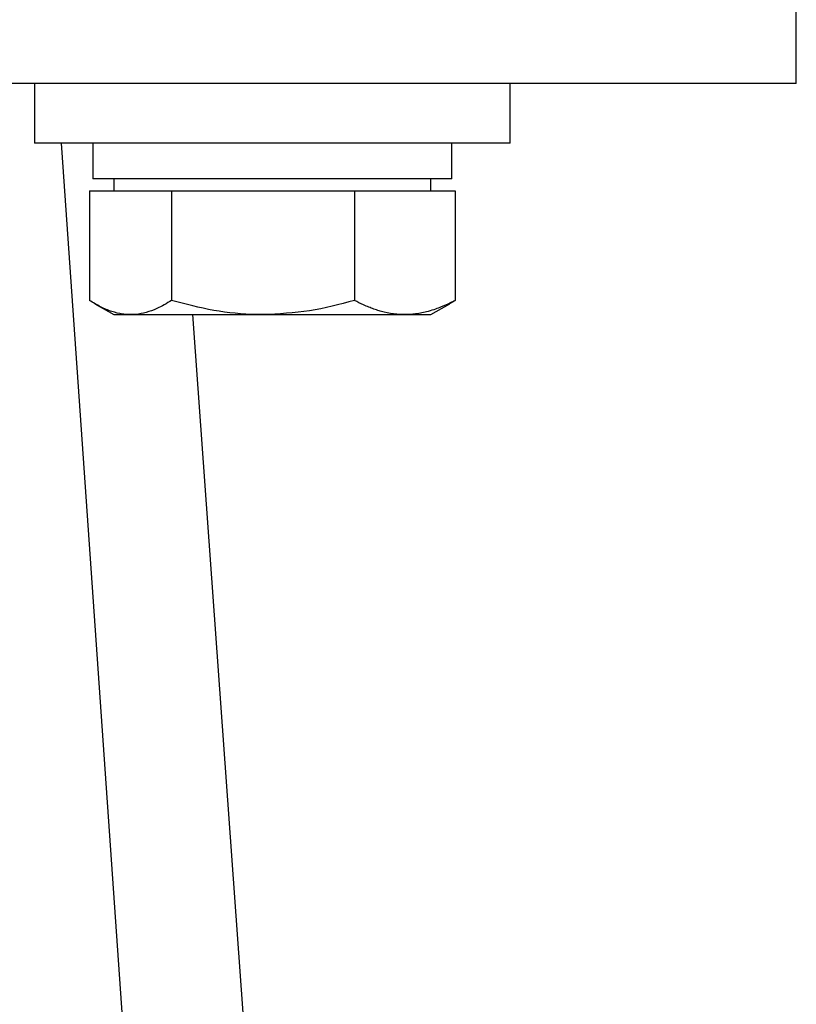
# Model space of a CAD drawing. Header units: millimetres. Extents: x 220 to 2250, y -9 to 1835.
# Tile 28 of 30: x 2051 to 2091, y 973 to 1022. Entities that reach past the tile are written whole.
import ezdxf

# ---------------------------------------------------------------- set-up
doc = ezdxf.new("R2010")
doc.units = ezdxf.units.MM

msp = doc.modelspace()

# ---------------------------------------------------------------- linework, layer by layer
at = {"color": 7, "linetype": 'Continuous', "lineweight": 25}
for p, q in [((2090.659, 1018.967), (2090.659, 1035.967)), ((2052.221, 1018.967), (2052.221, 1015.967)), ((2074.953, 1018.967), (2069.589, 1018.967)), ((2076.221, 1015.967), (2076.221, 1018.967)), ((2076.221, 1015.967), (2052.221, 1015.967)), ((2058.136, 950.785), (2053.589, 1015.967)), ((2055.171, 1015.967), (2055.171, 1014.167)), ((2073.271, 1014.167), (2073.271, 1015.967)), ((2073.271, 1014.167), (2055.171, 1014.167)), ((2056.221, 1014.167), (2056.221, 1013.567)), ((2072.221, 1013.567), (2072.221, 1014.167)), ((2055, 1013.567), (2055, 1008.031)), ((2055, 1013.567), (2057.069, 1013.567)), ((2057.069, 1013.567), (2059.139, 1013.567)), ((2059.139, 1013.567), (2059.139, 1008.031)), ((2059.139, 1013.567), (2063.75, 1013.567)), ((2063.75, 1013.567), (2068.361, 1013.567)), ((2068.361, 1013.567), (2068.361, 1008.031)), ((2068.361, 1013.567), (2070.902, 1013.567)), ((2070.902, 1013.567), (2073.443, 1013.567)), ((2073.443, 1013.567), (2073.443, 1008.031)), ((2055.268, 1007.867), (2056.221, 1007.317)), ((2072.221, 1007.317), (2073.174, 1007.867)), ((2073.17, 1007.874), (2073.443, 1008.031)), ((2056.221, 1007.317), (2057.069, 1007.317)), ((2057.069, 1007.317), (2063.75, 1007.317)), ((2064.275, 950.785), (2060.216, 1007.317)), ((2063.75, 1007.317), (2070.902, 1007.317)), ((2070.902, 1007.317), (2072.221, 1007.317))]:
    msp.add_line(p, q, dxfattribs=at)
for points, knots in [([(2090.659, 1018.967), (2090.659, 1018.967), (2090.256, 1018.967), (2088.66, 1018.967), (2087.467, 1018.967), (2084.336, 1018.967), (2082.398, 1018.967), (2077.853, 1018.967), (2075.245, 1018.967), (2069.46, 1018.967), (2066.283, 1018.967), (2059.481, 1018.967), (2055.856, 1018.967), (2048.297, 1018.967), (2044.364, 1018.967), (2036.34, 1018.967), (2032.249, 1018.967), (2024.068, 1018.967), (2019.978, 1018.967), (2011.954, 1018.967), (2008.02, 1018.967), (2000.462, 1018.967), (1996.837, 1018.967), (1990.034, 1018.967), (1986.857, 1018.967), (1981.072, 1018.967), (1978.464, 1018.967), (1973.919, 1018.967), (1971.982, 1018.967), (1968.851, 1018.967), (1967.658, 1018.967), (1966.062, 1018.967), (1965.659, 1018.967), (1965.659, 1018.967)], [0, 0, 0, 0, 0.0625, 0.0625, 0.125, 0.125, 0.1875, 0.1875, 0.25, 0.25, 0.3125, 0.3125, 0.375, 0.375, 0.4375, 0.4375, 0.5, 0.5, 0.5625, 0.5625, 0.625, 0.625, 0.6875, 0.6875, 0.75, 0.75, 0.8125, 0.8125, 0.875, 0.875, 0.9375, 0.9375, 1, 1, 1, 1]), ([(2057.069, 1007.317), (2057.02, 1007.317), (2056.885, 1007.319), (2056.568, 1007.352), (2056.11, 1007.463), (2055.554, 1007.694), (2055.184, 1007.919), (2055, 1008.031)], [0, 0, 0, 0, 0.070053, 0.193737, 0.453098, 0.726823, 1, 1, 1, 1]), ([(2059.139, 1008.031), (2058.894, 1007.885), (2058.473, 1007.633), (2057.868, 1007.416), (2057.423, 1007.327), (2057.158, 1007.319), (2057.069, 1007.317)], [0, 0, 0, 0, 0.3622936, 0.6217646, 0.8736842, 1, 1, 1, 1]), ([(2063.75, 1007.317), (2063.641, 1007.317), (2062.813, 1007.324), (2061.253, 1007.48), (2059.848, 1007.846), (2059.139, 1008.031)], [0, 0, 0, 0, 0.070086, 0.530782, 1, 1, 1, 1]), ([(2068.361, 1008.031), (2067.612, 1007.831), (2066.101, 1007.428), (2064.538, 1007.354), (2063.75, 1007.317)], [0, 0, 0, 0, 0.495458, 1, 1, 1, 1]), ([(2070.902, 1007.317), (2070.767, 1007.32), (2070.421, 1007.33), (2069.988, 1007.408), (2069.605, 1007.511), (2069.346, 1007.594), (2069.087, 1007.692), (2068.758, 1007.831), (2068.517, 1007.952), (2068.361, 1008.031)], [0, 0, 0, 0, 0.156405, 0.403153, 0.504703, 0.606841, 0.709218, 0.811664, 1, 1, 1, 1]), ([(2073.443, 1008.031), (2073.362, 1007.99), (2073.119, 1007.865), (2072.791, 1007.72), (2072.42, 1007.58), (2072.002, 1007.449), (2071.574, 1007.362), (2071.178, 1007.322), (2070.994, 1007.318), (2070.902, 1007.317)], [0, 0, 0, 0, 0.097817, 0.293592, 0.391651, 0.539247, 0.785886, 0.892875, 1, 1, 1, 1])]:
    msp.add_open_spline(points, degree=3, knots=knots, dxfattribs=at)

doc.saveas('drawing.dxf')
